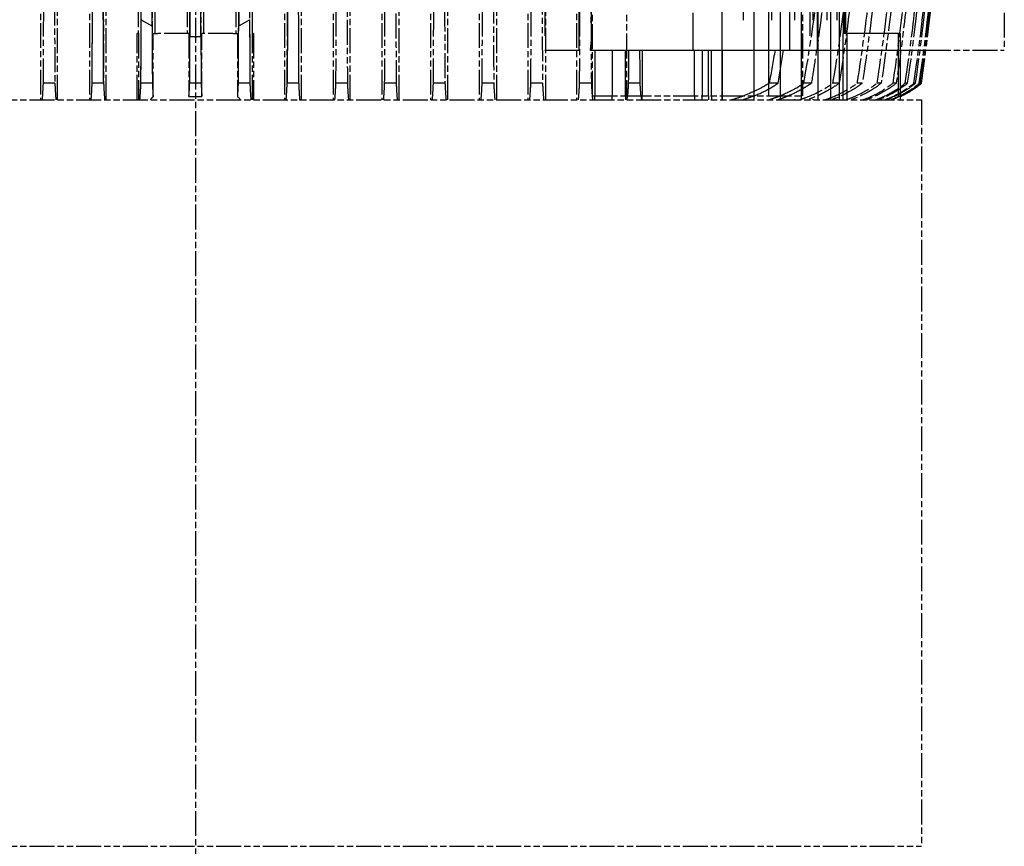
# Model space of a CAD drawing. Header units: millimetres. Extents: x -34725 to 178350, y -13707 to 126150.
# Tile 164 of 256: x 46983 to 47458, y 3278 to 3677. Entities that reach past the tile are written whole.
import ezdxf

# ---------------------------------------------------------------- set-up
doc = ezdxf.new("R2010")
doc.units = ezdxf.units.MM
doc.linetypes.add('AM_ISO09W050', pattern=[22.5, 12, -1.5, 3, -1.5, 3, -1.5])
doc.layers.add('AM_11', color=3, linetype='AM_ISO09W050', lineweight=25)

msp = doc.modelspace()

# ---------------------------------------------------------------- linework, layer by layer
at = {"layer": 'AM_11'}
for p, q in [((47068.152, 4960.188), (47068.152, 3030.235)), ((46993.533, 4665.188), (46993.533, 3638.188)), ((47001.704, 3638.188), (47001.704, 4665.188)), ((47017.066, 4665.188), (47017.066, 3638.188)), ((47025.195, 3638.188), (47025.195, 4665.188)), ((47111.109, 4665.188), (47111.109, 3638.188)), ((47119.238, 3638.188), (47119.238, 4665.188)), ((47134.6, 4665.188), (47134.6, 3638.188)), ((47142.771, 3638.188), (47142.771, 4665.188)), ((47158.081, 4665.188), (47158.081, 3638.188)), ((47166.314, 3638.188), (47166.314, 4665.188)), ((47181.551, 4665.188), (47181.551, 3638.188)), ((47189.871, 3638.188), (47189.871, 4665.188)), ((47205.01, 4665.188), (47205.01, 3638.188)), ((47213.444, 3638.188), (47213.444, 4665.188)), ((47228.453, 4665.188), (47228.453, 3638.188)), ((47237.038, 3638.188), (47237.038, 4665.188)), ((47251.875, 4665.188), (47251.875, 3638.188)), ((47040.59, 4630.188), (47040.59, 3670.188)), ((47048.693, 3670.188), (47048.693, 4630.188)), ((47064.104, 4630.188), (47064.104, 3670.188)), ((47072.2, 3670.188), (47072.2, 4630.188)), ((47087.611, 4630.188), (47087.611, 3670.188)), ((47095.715, 3670.188), (47095.715, 4630.188)), ((47259.643, 3640.188), (47259.643, 3760.188)), ((47276.041, 3760.188), (47276.041, 3640.188)), ((47360.894, 3760.188), (47360.894, 3640.188)), ((47458.152, 3680.188), (47458.152, 3662.188)), ((47040.653, 3670.188), (47040.144, 3670.188)), ((47040.144, 3638.188), (47040.144, 3670.188)), ((47040.653, 3670.188), (47040.653, 3638.188)), ((47047.779, 3670.188), (47050.05, 3670.188)), ((47047.779, 3639.621), (47047.779, 3670.188)), ((47065.035, 3670.188), (47050.05, 3670.188)), ((47065.035, 3670.188), (47065.035, 3639.83)), ((47086.254, 3670.188), (47071.269, 3670.188)), ((47071.269, 3639.83), (47071.269, 3670.188)), ((47086.254, 3670.188), (47088.525, 3670.188)), ((47088.525, 3670.188), (47088.525, 3639.621)), ((47096.16, 3670.188), (47095.651, 3670.188)), ((47095.651, 3638.188), (47095.651, 3670.188)), ((47096.16, 3670.188), (47096.16, 3638.188)), ((47420.342, 3662.188), (47458.152, 3662.188)), ((47000.403, 3646.188), (46994.861, 3646.188)), ((47023.906, 3646.188), (47018.372, 3646.188)), ((47047.41, 3646.188), (47041.881, 3646.188)), ((47070.916, 3646.188), (47065.388, 3646.188)), ((47094.423, 3646.188), (47088.894, 3646.188)), ((47117.932, 3646.188), (47112.398, 3646.188)), ((47141.443, 3646.188), (47135.901, 3646.188)), ((47164.957, 3646.188), (47159.402, 3646.188)), ((47188.473, 3646.188), (47182.901, 3646.188)), ((47211.992, 3646.188), (47206.399, 3646.188)), ((47235.515, 3646.188), (47229.894, 3646.188)), ((47259.045, 3646.188), (47253.386, 3646.188)), ((47365.117, 3646.188), (47361.512, 3646.188)), ((47378.538, 3646.188), (47375.543, 3646.188)), ((47389.692, 3646.188), (47387.229, 3646.188)), ((47398.807, 3646.188), (47396.82, 3646.188)), ((47406.048, 3646.188), (47404.498, 3646.188)), ((47411.532, 3646.188), (47410.392, 3646.188)), ((47415.344, 3646.188), (47414.594, 3646.188)), ((47417.537, 3646.188), (47417.165, 3646.188)), ((47418.152, 3646.188), (47418.141, 3646.188)), ((46718.152, 3638.188), (47418.152, 3638.188)), ((47259.643, 3640.188), (47276.041, 3640.188)), ((47260.661, 3638.188), (47260.661, 3640.188)), ((47269.139, 3638.188), (47269.139, 3640.188)), ((47275.583, 3640.188), (47275.583, 3638.188)), ((47276.041, 3640.188), (47360.894, 3640.188)), ((47283.561, 3638.188), (47283.561, 3640.188)), ((47322.212, 3638.188), (47322.212, 3640.188)), ((47408.102, 3638.188), (47408.102, 3640.12)), ((47418.152, 3638.188), (47418.152, 3278.188)), ((46718.152, 3278.188), (47418.152, 3278.188))]:
    msp.add_line(p, q, dxfattribs=at)
at = {"layer": 'AM_11', "ltscale": 25.349762}
for p, q in [((47322.176, 3638.188), (47322.176, 4665.188)), ((47332.273, 4665.188), (47332.273, 3638.188)), ((47337.57, 3638.188), (47337.57, 4665.188)), ((47345.951, 4665.188), (47345.951, 3638.188)), ((47350.202, 3638.188), (47350.202, 4665.188)), ((47357.058, 4665.188), (47357.058, 3638.188)), ((47360.424, 3638.188), (47360.424, 4665.188)), ((47365.887, 4665.188), (47365.887, 3638.188)), ((47368.477, 3638.188), (47368.477, 4665.188)), ((47372.642, 4665.188), (47372.642, 3638.188)), ((47374.529, 3638.188), (47374.529, 4665.188)), ((47377.462, 4665.188), (47377.462, 3638.188)), ((47378.695, 3638.188), (47378.695, 4665.188))]:
    msp.add_line(p, q, dxfattribs=at)
at = {"layer": 'AM_11', "ltscale": 25.411861}
for p, q in [((47236.647, 4660.188), (47236.647, 3662.188)), ((47354.733, 3662.188), (47354.733, 4660.188)), ((47364.341, 4660.188), (47364.341, 3662.188))]:
    msp.add_line(p, q, dxfattribs=at)
at = {"layer": 'AM_11', "ltscale": 25.340425}
msp.add_line((47253.208, 3662.188), (47253.208, 4657.382), dxfattribs=at)
at = {"layer": 'AM_11', "ltscale": 25.3717}
msp.add_line((47368.112, 3662.188), (47368.112, 4658.611), dxfattribs=at)
at = {"layer": 'AM_11', "ltscale": 25.434799}
msp.add_line((47258.927, 4633.866), (47258.927, 3666.51), dxfattribs=at)
at = {"layer": 'AM_11', "ltscale": 25.318136}
for p, q in [((47065.494, 4631.648), (47065.494, 3668.728)), ((47070.81, 3668.728), (47070.81, 4631.648))]:
    msp.add_line(p, q, dxfattribs=at)
at = {"layer": 'AM_11', "ltscale": 25.518749}
for p, q in [((47380.438, 4630.188), (47380.438, 3670.188)), ((47381.048, 3670.188), (47381.048, 4630.188)), ((47381.626, 4630.188), (47381.626, 3670.188))]:
    msp.add_line(p, q, dxfattribs=at)
at = {"layer": 'AM_11', "ltscale": 25.326363}
for p, q in [((47047.283, 3673.807), (47047.283, 4626.569)), ((47089.021, 4626.569), (47089.021, 3673.807))]:
    msp.add_line(p, q, dxfattribs=at)
at = {"layer": 'AM_11', "ltscale": 26.388706}
msp.add_line((47344.496, 3760.188), (47344.496, 3640.188), dxfattribs=at)
at = {"layer": 'AM_11', "ltscale": 21.770681}
msp.add_line((47308.152, 3662.188), (47308.152, 3680.188), dxfattribs=at)
at = {"layer": 'AM_11', "ltscale": 1.829926}
msp.add_line((47382.251, 3670.188), (47380.398, 3670.188), dxfattribs=at)
at = {"layer": 'AM_11', "ltscale": 25.80229}
for p, q in [((47380.398, 3638.188), (47380.398, 3670.188)), ((47382.251, 3670.188), (47382.251, 3638.188))]:
    msp.add_line(p, q, dxfattribs=at)
at = {"layer": 'AM_11', "ltscale": 30.0268}
msp.add_line((47407.062, 3670.188), (47382.251, 3670.188), dxfattribs=at)
at = {"layer": 'AM_11', "ltscale": 2.453624}
msp.add_line((47407.062, 3670.188), (47408.102, 3670.188), dxfattribs=at)
at = {"layer": 'AM_11', "ltscale": 24.646877}
msp.add_line((47407.062, 3639.621), (47407.062, 3670.188), dxfattribs=at)
at = {"layer": 'AM_11', "ltscale": 24.244341}
msp.add_line((47408.102, 3640.12), (47408.102, 3670.188), dxfattribs=at)
at = {"layer": 'AM_11', "ltscale": 10.590502}
msp.add_line((47236.647, 3662.188), (47237.038, 3662.188), dxfattribs=at)
at = {"layer": 'AM_11', "ltscale": 21.709454}
for p, q in [((47237.038, 3662.188), (47251.875, 3662.188)), ((47322.176, 3662.188), (47332.273, 3662.188))]:
    msp.add_line(p, q, dxfattribs=at)
at = {"layer": 'AM_11', "ltscale": 22.917347}
msp.add_line((47251.875, 3662.188), (47253.208, 3662.188), dxfattribs=at)
at = {"layer": 'AM_11', "ltscale": 0.52293}
msp.add_line((47258.489, 3662.188), (47258.951, 3662.188), dxfattribs=at)
at = {"layer": 'AM_11', "ltscale": 23.526152}
msp.add_line((47258.951, 3662.188), (47260.661, 3662.188), dxfattribs=at)
at = {"layer": 'AM_11', "ltscale": 26.608612}
for p, q in [((47260.661, 3662.188), (47260.661, 3640.188)), ((47269.139, 3662.188), (47269.139, 3640.188)), ((47275.583, 3640.188), (47275.583, 3662.188)), ((47283.561, 3662.188), (47283.561, 3640.188)), ((47308.748, 3640.188), (47308.748, 3662.188)), ((47312.412, 3662.188), (47312.412, 3640.188)), ((47315.584, 3640.188), (47315.584, 3662.188)), ((47316.949, 3640.188), (47316.949, 3662.188)), ((47322.212, 3640.188), (47322.212, 3662.188))]:
    msp.add_line(p, q, dxfattribs=at)
at = {"layer": 'AM_11', "ltscale": 10.371531}
for p, q in [((47260.661, 3662.188), (47269.139, 3662.188)), ((47308.748, 3662.188), (47315.584, 3662.188))]:
    msp.add_line(p, q, dxfattribs=at)
at = {"layer": 'AM_11', "ltscale": 7.059769}
msp.add_line((47269.139, 3662.188), (47275.583, 3662.188), dxfattribs=at)
at = {"layer": 'AM_11', "ltscale": 23.810078}
msp.add_line((47275.583, 3662.188), (47276.968, 3662.188), dxfattribs=at)
at = {"layer": 'AM_11', "ltscale": 6.567531}
msp.add_line((47276.968, 3662.188), (47282.481, 3662.188), dxfattribs=at)
at = {"layer": 'AM_11', "ltscale": 24.744226}
msp.add_line((47282.481, 3662.188), (47283.561, 3662.188), dxfattribs=at)
at = {"layer": 'AM_11', "ltscale": 9.366663}
msp.add_line((47283.561, 3662.188), (47292.111, 3662.188), dxfattribs=at)
at = {"layer": 'AM_11', "ltscale": 3.739763}
msp.add_line((47292.111, 3662.188), (47295.733, 3662.188), dxfattribs=at)
at = {"layer": 'AM_11', "ltscale": 22.262867}
msp.add_line((47295.733, 3662.188), (47308.748, 3662.188), dxfattribs=at)
at = {"layer": 'AM_11', "ltscale": 6.281634}
msp.add_line((47315.584, 3662.188), (47322.176, 3662.188), dxfattribs=at)
at = {"layer": 'AM_11', "ltscale": 5.047602}
msp.add_line((47332.273, 3662.188), (47337.57, 3662.188), dxfattribs=at)
at = {"layer": 'AM_11', "ltscale": 20.794222}
msp.add_line((47337.57, 3662.188), (47345.951, 3662.188), dxfattribs=at)
at = {"layer": 'AM_11', "ltscale": 8.367988}
msp.add_line((47345.951, 3662.188), (47354.733, 3662.188), dxfattribs=at)
at = {"layer": 'AM_11', "ltscale": 22.842428}
msp.add_line((47354.733, 3662.188), (47364.341, 3662.188), dxfattribs=at)
at = {"layer": 'AM_11', "ltscale": 3.593787}
msp.add_line((47364.341, 3662.188), (47368.112, 3662.188), dxfattribs=at)
at = {"layer": 'AM_11', "ltscale": 24.83502}
msp.add_line((47368.112, 3662.188), (47420.342, 3662.188), dxfattribs=at)
at = {"layer": 'AM_11', "ltscale": 6.82249}
for p, q in [((47282.582, 3646.188), (47276.875, 3646.188)), ((47349.105, 3646.188), (47344.774, 3646.188))]:
    msp.add_line(p, q, dxfattribs=at)
at = {"layer": 'AM_11', "ltscale": 1.904597}
for p, q in [((47308.748, 3640.188), (47308.748, 3638.188)), ((47312.412, 3638.188), (47312.412, 3640.188)), ((47315.584, 3640.188), (47315.584, 3638.188)), ((47316.949, 3640.188), (47316.949, 3638.188))]:
    msp.add_line(p, q, dxfattribs=at)
at = {"layer": 'AM_11'}
for centre, radius, start, end in [((46428.52, 3789.814), 1000, 351.74227, 358.445596), ((47386.564, 3684.946), 50, 295.51589, 309.1802)]:
    msp.add_arc(centre, radius, start, end, dxfattribs=at)
for centre, major_axis, ratio, start_param, end_param in [((46986.371, 3788.608), (-0.041, -952.605), 0.0339806, 1.4207292, 1.4976801), ((47149.933, 3788.608), (0.041, -952.605), 0.0339806, 4.7855052, 4.8624561), ((46504.378, 3788.608), (-17.642, -952.453), 0.9665247, 1.4386286, 1.5155795), ((47008.105, 3789.713), (-0.003, -982.959), 0.0347342, 1.4242591, 1.4962661), ((47128.199, 3789.713), (0.003, -982.959), 0.0347342, 4.7869192, 4.8589262), ((46456.414, 3789.713), (-4.203, -982.95), 0.9880099, 1.4284835, 1.5004905), ((47032.369, 3786.951), (0.097, -953.295), 0.0339188, 4.7946742, 4.8605873), ((47057.933, 3789.575), (0.008, -987.411), 0.0348309, 4.7927639, 4.8581192), ((47082.169, 3789.813), (0, -999.706), 0.0351331, 4.7901248, 4.8565549), ((47054.135, 3789.813), (0, 999.706), 0.0351331, 4.5682231, 4.6346531), ((47078.371, 3789.575), (-0.008, -987.411), 0.0348309, 1.4250661, 1.4904214), ((47103.935, 3786.951), (-0.097, -953.295), 0.0339188, 1.422598, 1.4885111), ((46502.355, 3786.951), (-39.518, -952.532), 0.9646067, 1.4625925, 1.5285057), ((46447.474, 3789.575), (-12.816, -987.329), 0.9907438, 1.4379258, 1.5032811), ((46428.813, 3789.813), (0, -999.706), 0.9993826, 1.4266302, 1.4930603)]:
    msp.add_ellipse(centre, major_axis=major_axis, ratio=ratio, start_param=start_param, end_param=end_param, dxfattribs=at)
at = {"layer": 'AM_11', "ltscale": 26.950768}
for centre, major_axis, start_param, end_param in [((46987.35, 3785.078), (-0.158, -937.778), 1.4221491, 1.4815594), ((47148.954, 3785.078), (0.158, -937.778), 4.8016259, 4.8610363)]:
    msp.add_ellipse(centre, major_axis=major_axis, ratio=0.0334737, start_param=start_param, end_param=end_param, dxfattribs=at)
at = {"layer": 'AM_11', "ltscale": 24.924616}
for centre, major_axis, start_param, end_param in [((47007.321, 3789.768), (0.002, -993.735), 1.4258039, 1.4569103), ((47128.983, 3789.768), (0.002, 993.735), 1.6846823, 1.7157887)]:
    msp.add_ellipse(centre, major_axis=major_axis, ratio=0.0351458, start_param=start_param, end_param=end_param, dxfattribs=at)
at = {"layer": 'AM_11', "ltscale": 22.460485}
for centre, major_axis, start_param, end_param in [((47082.173, 3789.812), (0.001, 999.699), 1.6870985, 1.7149624), ((47054.131, 3789.812), (0.001, -999.699), 1.4266303, 1.4544942)]:
    msp.add_ellipse(centre, major_axis=major_axis, ratio=0.0351375, start_param=start_param, end_param=end_param, dxfattribs=at)
at = {"layer": 'AM_11', "ltscale": 27.505007}
for centre, major_axis, start_param, end_param in [((47030.648, 3789.806), (0.001, -999.039), 1.4265401, 1.4493031), ((47105.656, 3789.806), (0.001, 999.039), 1.6922896, 1.7150526)]:
    msp.add_ellipse(centre, major_axis=major_axis, ratio=0.0351378, start_param=start_param, end_param=end_param, dxfattribs=at)
at = {"layer": 'AM_11'}
for points, knots in [([(47258.652, 3741.29), (47258.674, 3730.601), (47258.704, 3719.799), (47258.813, 3688.153), (47258.914, 3667.132), (47259.045, 3646.188)], [193.2242926, 193.2242926, 193.2242926, 193.2242926, 196.2923311, 196.2923311, 202.1580366, 202.1580366, 202.1580366, 202.1580366]), ([(47361.512, 3646.188), (47365.219, 3667.132), (47368.09, 3688.153), (47371.196, 3719.799), (47372.035, 3730.601), (47372.663, 3741.29)], [49.1585774, 49.1585774, 49.1585774, 49.1585774, 55.024283, 55.024283, 58.0923215, 58.0923215, 58.0923215, 58.0923215]), ([(47235.152, 3736.287), (47235.176, 3725.286), (47235.207, 3714.177), (47235.314, 3684.177), (47235.403, 3665.17), (47235.515, 3646.188)], [204.3383082, 204.3383082, 204.3383082, 204.3383082, 207.4942491, 207.4942491, 212.8113987, 212.8113987, 212.8113987, 212.8113987]), ([(47375.543, 3646.188), (47378.737, 3665.17), (47381.28, 3684.177), (47384.295, 3714.177), (47385.189, 3725.286), (47385.87, 3736.287)], [52.6756531, 52.6756531, 52.6756531, 52.6756531, 57.9928028, 57.9928028, 61.1487437, 61.1487437, 61.1487437, 61.1487437]), ([(47211.652, 3731.975), (47211.678, 3720.526), (47211.712, 3708.968), (47211.811, 3681.553), (47211.884, 3665.641), (47211.979, 3648.543), (47211.985, 3647.365), (47211.992, 3646.188)], [214.2301067, 214.2301067, 214.2301067, 214.2301067, 217.5141754, 217.5141754, 221.9777688, 221.9777688, 222.307855, 222.307855, 222.307855, 222.307855]), ([(47387.229, 3646.188), (47387.419, 3647.365), (47387.607, 3648.543), (47390.303, 3665.641), (47392.368, 3681.553), (47395.194, 3708.968), (47396.155, 3720.526), (47396.891, 3731.975)], [55.8081296, 55.8081296, 55.8081296, 55.8081296, 56.1382157, 56.1382157, 60.6018092, 60.6018092, 63.8858778, 63.8858778, 63.8858778, 63.8858778]), ([(47188.152, 3728.183), (47188.18, 3716.186), (47188.216, 3704.079), (47188.318, 3676.739), (47188.388, 3661.47), (47188.473, 3646.188)], [223.043625, 223.043625, 223.043625, 223.043625, 226.485386, 226.485386, 230.7749756, 230.7749756, 230.7749756, 230.7749756]), ([(47396.82, 3646.188), (47399.213, 3661.47), (47401.209, 3676.739), (47404.103, 3704.079), (47405.14, 3716.186), (47405.937, 3728.183)], [58.5986822, 58.5986822, 58.5986822, 58.5986822, 62.8882718, 62.8882718, 66.3300328, 66.3300328, 66.3300328, 66.3300328]), ([(46994.861, 3646.188), (46994.923, 3657.986), (46994.977, 3669.767), (46995.076, 3695.005), (46995.119, 3708.445), (46995.152, 3721.767)], [63.2280091, 63.2280091, 63.2280091, 63.2280091, 66.5502437, 66.5502437, 70.3756865, 70.3756865, 70.3756865, 70.3756865]), ([(47141.152, 3721.767), (47141.185, 3708.445), (47141.228, 3695.005), (47141.327, 3669.767), (47141.381, 3657.986), (47141.443, 3646.188)], [237.6971267, 237.6971267, 237.6971267, 237.6971267, 241.5225695, 241.5225695, 244.8448041, 244.8448041, 244.8448041, 244.8448041]), ([(47164.652, 3724.805), (47164.682, 3712.18), (47164.722, 3699.442), (47164.822, 3673.209), (47164.884, 3659.707), (47164.957, 3646.188)], [230.8805205, 230.8805205, 230.8805205, 230.8805205, 234.5037524, 234.5037524, 238.3041361, 238.3041361, 238.3041361, 238.3041361]), ([(47404.498, 3646.188), (47406.56, 3659.707), (47408.321, 3673.209), (47411.177, 3699.442), (47412.3, 3712.18), (47413.163, 3724.805)], [61.0776621, 61.0776621, 61.0776621, 61.0776621, 64.8780458, 64.8780458, 68.5012777, 68.5012777, 68.5012777, 68.5012777]), ([(47410.392, 3646.188), (47412.156, 3657.986), (47413.695, 3669.767), (47416.527, 3695.005), (47417.746, 3708.445), (47418.681, 3721.767)], [63.2280091, 63.2280091, 63.2280091, 63.2280091, 66.5502437, 66.5502437, 70.3756865, 70.3756865, 70.3756865, 70.3756865]), ([(47065.388, 3646.188), (47065.423, 3652.96), (47065.455, 3659.724), (47065.554, 3682.493), (47065.61, 3698.44), (47065.652, 3714.247)], [-259.8667651, -259.8667651, -259.8667651, -259.8667651, -257.9482993, -257.9482993, -253.3973602, -253.3973602, -253.3973602, -253.3973602]), ([(47070.652, 3714.247), (47070.694, 3698.44), (47070.75, 3682.493), (47070.849, 3659.724), (47070.881, 3652.96), (47070.916, 3646.188)], [253.3973602, 253.3973602, 253.3973602, 253.3973602, 257.9482993, 257.9482993, 259.8667651, 259.8667651, 259.8667651, 259.8667651]), ([(47418.141, 3646.188), (47419.124, 3652.96), (47420.035, 3659.724), (47422.866, 3682.493), (47424.453, 3698.44), (47425.652, 3714.247)], [68.1477894, 68.1477894, 68.1477894, 68.1477894, 70.0662551, 70.0662551, 74.6171942, 74.6171942, 74.6171942, 74.6171942]), ([(47159.402, 3646.188), (47159.461, 3657.552), (47159.513, 3668.9), (47159.594, 3689.19), (47159.625, 3698.149), (47159.652, 3707.064)], [63.7418494, 63.7418494, 63.7418494, 63.7418494, 66.9434303, 66.9434303, 69.4894907, 69.4894907, 69.4894907, 69.4894907]), ([(47182.901, 3646.188), (47182.971, 3659.296), (47183.031, 3672.387), (47183.108, 3692.195), (47183.131, 3698.961), (47183.152, 3705.702)], [61.6212583, 61.6212583, 61.6212583, 61.6212583, 65.3076098, 65.3076098, 67.2277248, 67.2277248, 67.2277248, 67.2277248]), ([(47206.399, 3646.188), (47206.48, 3661.091), (47206.549, 3675.979), (47206.621, 3695.363), (47206.637, 3699.942), (47206.652, 3704.511)], [59.1515818, 59.1515818, 59.1515818, 59.1515818, 63.3359363, 63.3359363, 64.6337502, 64.6337502, 64.6337502, 64.6337502]), ([(47229.894, 3646.188), (47229.898, 3646.856), (47229.902, 3647.524), (47229.995, 3664.285), (47230.069, 3680.37), (47230.136, 3698.725), (47230.144, 3701.112), (47230.152, 3703.495)], [56.3439203, 56.3439203, 56.3439203, 56.3439203, 56.5313014, 56.5313014, 61.0439426, 61.0439426, 61.7191609, 61.7191609, 61.7191609, 61.7191609]), ([(47385.87, 3703.495), (47385.643, 3701.112), (47385.405, 3698.725), (47383.504, 3680.37), (47381.407, 3664.285), (47378.752, 3647.524), (47378.645, 3646.856), (47378.538, 3646.188)], [218.5577388, 218.5577388, 218.5577388, 218.5577388, 219.2329571, 219.2329571, 223.7455983, 223.7455983, 223.9329794, 223.9329794, 223.9329794, 223.9329794]), ([(47396.891, 3704.511), (47396.472, 3699.942), (47396.019, 3695.363), (47393.955, 3675.979), (47392.011, 3661.091), (47389.692, 3646.188)], [226.9713883, 226.9713883, 226.9713883, 226.9713883, 228.2692022, 228.2692022, 232.4535567, 232.4535567, 232.4535567, 232.4535567]), ([(47405.937, 3705.702), (47405.343, 3698.961), (47404.675, 3692.195), (47402.503, 3672.387), (47400.796, 3659.296), (47398.807, 3646.188)], [234.3498766, 234.3498766, 234.3498766, 234.3498766, 236.2699917, 236.2699917, 239.9563431, 239.9563431, 239.9563431, 239.9563431]), ([(47413.163, 3707.064), (47412.404, 3698.149), (47411.518, 3689.19), (47409.224, 3668.9), (47407.74, 3657.552), (47406.048, 3646.188)], [240.6612341, 240.6612341, 240.6612341, 240.6612341, 243.2072945, 243.2072945, 246.4088755, 246.4088755, 246.4088755, 246.4088755]), ([(47253.386, 3646.188), (47253.408, 3649.787), (47253.428, 3653.386), (47253.53, 3672.087), (47253.597, 3687.178), (47253.651, 3702.326), (47253.651, 3702.496), (47253.652, 3702.666)], [53.1595269, 53.1595269, 53.1595269, 53.1595269, 54.1676819, 54.1676819, 58.3982338, 58.3982338, 58.4463624, 58.4463624, 58.4463624, 58.4463624]), ([(47372.663, 3702.666), (47372.646, 3702.496), (47372.629, 3702.326), (47371.101, 3687.178), (47369.184, 3672.087), (47366.298, 3653.386), (47365.719, 3649.787), (47365.117, 3646.188)], [208.9909885, 208.9909885, 208.9909885, 208.9909885, 209.0391171, 209.0391171, 213.269669, 213.269669, 214.277824, 214.277824, 214.277824, 214.277824]), ([(46994.357, 3638.188), (46994.378, 3638.403), (46994.398, 3638.624), (46994.52, 3640.043), (46994.629, 3641.626), (46994.775, 3644.355), (46994.819, 3645.255), (46994.861, 3646.188)], [24.4248991, 24.4248991, 24.4248991, 24.4248991, 24.6062844, 24.6062844, 25.5546692, 25.5546692, 25.9764184, 25.9764184, 25.9764184, 25.9764184]), ([(47000.403, 3646.188), (47000.446, 3645.226), (47000.49, 3644.297), (47000.635, 3641.555), (47000.742, 3639.979), (47000.861, 3638.586), (47000.879, 3638.385), (47000.898, 3638.188)], [-25.6531838, -25.6531838, -25.6531838, -25.6531838, -25.2223625, -25.2223625, -24.2872896, -24.2872896, -24.1238321, -24.1238321, -24.1238321, -24.1238321]), ([(47017.876, 3638.188), (47017.895, 3638.388), (47017.913, 3638.593), (47018.033, 3639.99), (47018.14, 3641.567), (47018.285, 3644.307), (47018.329, 3645.231), (47018.372, 3646.188)], [24.1754247, 24.1754247, 24.1754247, 24.1754247, 24.3419593, 24.3419593, 25.2793402, 25.2793402, 25.7086003, 25.7086003, 25.7086003, 25.7086003]), ([(47023.906, 3646.188), (47023.949, 3645.212), (47023.993, 3644.269), (47024.138, 3641.52), (47024.244, 3639.948), (47024.361, 3638.568), (47024.378, 3638.376), (47024.396, 3638.188)], [4.1946797, 4.1946797, 4.1946797, 4.1946797, 4.6297849, 4.6297849, 5.5584869, 5.5584869, 5.7135175, 5.7135175, 5.7135175, 5.7135175]), ([(47041.39, 3638.188), (47041.408, 3638.378), (47041.425, 3638.572), (47041.543, 3639.955), (47041.649, 3641.528), (47041.794, 3644.275), (47041.838, 3645.215), (47041.881, 3646.188)], [-5.717556, -5.717556, -5.717556, -5.717556, -5.5606856, -5.5606856, -4.6305863, -4.6305863, -4.1964175, -4.1964175, -4.1964175, -4.1964175]), ([(47047.41, 3646.188), (47047.453, 3645.205), (47047.498, 3644.256), (47047.62, 3641.932), (47047.7, 3640.667), (47047.779, 3639.621)], [-25.4334755, -25.4334755, -25.4334755, -25.4334755, -24.9964421, -24.9964421, -24.2821731, -24.2821731, -24.2821731, -24.2821731]), ([(47065.035, 3639.83), (47065.109, 3640.835), (47065.183, 3642.028), (47065.301, 3644.258), (47065.345, 3645.206), (47065.388, 3646.188)], [-5.2964769, -5.2964769, -5.2964769, -5.2964769, -4.6283991, -4.6283991, -4.1916777, -4.1916777, -4.1916777, -4.1916777]), ([(47070.916, 3646.188), (47070.959, 3645.206), (47071.003, 3644.258), (47071.121, 3642.028), (47071.195, 3640.835), (47071.269, 3639.83)], [-25.4444801, -25.4444801, -25.4444801, -25.4444801, -25.0077587, -25.0077587, -24.3396809, -24.3396809, -24.3396809, -24.3396809]), ([(47088.525, 3639.621), (47088.604, 3640.667), (47088.684, 3641.932), (47088.806, 3644.256), (47088.851, 3645.205), (47088.894, 3646.188)], [24.2821731, 24.2821731, 24.2821731, 24.2821731, 24.9964421, 24.9964421, 25.4334755, 25.4334755, 25.4334755, 25.4334755]), ([(47094.423, 3646.188), (47094.466, 3645.215), (47094.51, 3644.275), (47094.655, 3641.528), (47094.761, 3639.955), (47094.879, 3638.572), (47094.896, 3638.378), (47094.914, 3638.188)], [4.1964175, 4.1964175, 4.1964175, 4.1964175, 4.6305863, 4.6305863, 5.5606856, 5.5606856, 5.717556, 5.717556, 5.717556, 5.717556]), ([(47111.908, 3638.188), (47111.926, 3638.376), (47111.943, 3638.568), (47112.06, 3639.948), (47112.166, 3641.52), (47112.311, 3644.269), (47112.355, 3645.212), (47112.398, 3646.188)], [23.9826945, 23.9826945, 23.9826945, 23.9826945, 24.1377251, 24.1377251, 25.066427, 25.066427, 25.5015323, 25.5015323, 25.5015323, 25.5015323]), ([(47117.932, 3646.188), (47117.975, 3645.231), (47118.019, 3644.307), (47118.164, 3641.567), (47118.271, 3639.99), (47118.391, 3638.593), (47118.409, 3638.388), (47118.428, 3638.188)], [-25.7086003, -25.7086003, -25.7086003, -25.7086003, -25.2793402, -25.2793402, -24.3419593, -24.3419593, -24.1754247, -24.1754247, -24.1754247, -24.1754247]), ([(47135.407, 3638.188), (47135.425, 3638.385), (47135.443, 3638.586), (47135.562, 3639.979), (47135.669, 3641.555), (47135.814, 3644.297), (47135.858, 3645.226), (47135.901, 3646.188)], [24.1238321, 24.1238321, 24.1238321, 24.1238321, 24.2872896, 24.2872896, 25.2223625, 25.2223625, 25.6531838, 25.6531838, 25.6531838, 25.6531838]), ([(47141.443, 3646.188), (47141.485, 3645.255), (47141.529, 3644.355), (47141.675, 3641.626), (47141.784, 3640.043), (47141.906, 3638.624), (47141.926, 3638.403), (47141.947, 3638.188)], [4.2193622, 4.2193622, 4.2193622, 4.2193622, 4.6411113, 4.6411113, 5.5894961, 5.5894961, 5.7708814, 5.7708814, 5.7708814, 5.7708814]), ([(47158.901, 3638.188), (47158.921, 3638.399), (47158.94, 3638.615), (47159.062, 3640.028), (47159.17, 3641.609), (47159.316, 3644.341), (47159.36, 3645.248), (47159.402, 3646.188)], [24.3521727, 24.3521727, 24.3521727, 24.3521727, 24.5292338, 24.5292338, 25.4744373, 25.4744373, 25.8983696, 25.8983696, 25.8983696, 25.8983696]), ([(47164.957, 3646.188), (47164.998, 3645.288), (47165.04, 3644.42), (47165.188, 3641.708), (47165.298, 3640.117), (47165.425, 3638.668), (47165.448, 3638.424), (47165.471, 3638.188)], [4.2386517, 4.2386517, 4.2386517, 4.2386517, 4.6498744, 4.6498744, 5.6134037, 5.6134037, 5.8157236, 5.8157236, 5.8157236, 5.8157236]), ([(47182.39, 3638.188), (47182.412, 3638.418), (47182.434, 3638.656), (47182.56, 3640.097), (47182.67, 3641.686), (47182.817, 3644.403), (47182.86, 3645.28), (47182.901, 3646.188)], [24.6839724, 24.6839724, 24.6839724, 24.6839724, 24.8807234, 24.8807234, 25.840265, 25.840265, 26.2542811, 26.2542811, 26.2542811, 26.2542811]), ([(47188.473, 3646.188), (47188.513, 3645.332), (47188.554, 3644.506), (47188.703, 3641.815), (47188.816, 3640.213), (47188.949, 3638.724), (47188.974, 3638.451), (47189.001, 3638.188)], [4.2644144, 4.2644144, 4.2644144, 4.2644144, 4.6614478, 4.6614478, 5.6448898, 5.6448898, 5.8756385, 5.8756385, 5.8756385, 5.8756385]), ([(47205.874, 3638.188), (47205.899, 3638.445), (47205.924, 3638.711), (47206.055, 3640.191), (47206.168, 3641.79), (47206.317, 3644.486), (47206.359, 3645.322), (47206.399, 3646.188)], [25.1458585, 25.1458585, 25.1458585, 25.1458585, 25.369834, 25.369834, 26.3485978, 26.3485978, 26.7490014, 26.7490014, 26.7490014, 26.7490014]), ([(47211.992, 3646.188), (47212.03, 3645.388), (47212.071, 3644.616), (47212.221, 3641.953), (47212.338, 3640.338), (47212.477, 3638.797), (47212.508, 3638.485), (47212.539, 3638.188)], [4.2982083, 4.2982083, 4.2982083, 4.2982083, 4.6763867, 4.6763867, 5.6854239, 5.6854239, 5.9542805, 5.9542805, 5.9542805, 5.9542805]), ([(47229.351, 3638.188), (47229.381, 3638.478), (47229.41, 3638.783), (47229.548, 3640.313), (47229.664, 3641.925), (47229.815, 3644.594), (47229.855, 3645.377), (47229.894, 3646.188)], [25.7817695, 25.7817695, 25.7817695, 25.7817695, 26.0427832, 26.0427832, 27.0466526, 27.0466526, 27.428696, 27.428696, 27.428696, 27.428696]), ([(47235.515, 3646.188), (47235.552, 3645.458), (47235.59, 3644.756), (47235.742, 3642.128), (47235.863, 3640.499), (47236.013, 3638.891), (47236.049, 3638.529), (47236.086, 3638.188)], [4.3424032, 4.3424032, 4.3424032, 4.3424032, 4.6954701, 4.6954701, 5.7371133, 5.7371133, 6.0572561, 6.0572561, 6.0572561, 6.0572561]), ([(47252.819, 3638.188), (47252.855, 3638.522), (47252.891, 3638.876), (47253.039, 3640.472), (47253.159, 3642.1), (47253.311, 3644.733), (47253.349, 3645.446), (47253.386, 3646.188)], [26.6676562, 26.6676562, 26.6676562, 26.6676562, 26.9792377, 26.9792377, 28.0155762, 28.0155762, 28.3728142, 28.3728142, 28.3728142, 28.3728142]), ([(47259.045, 3646.188), (47259.078, 3645.549), (47259.113, 3644.933), (47259.268, 3642.354), (47259.394, 3640.705), (47259.557, 3639.011), (47259.601, 3638.584), (47259.647, 3638.188)], [4.4006572, 4.4006572, 4.4006572, 4.4006572, 4.7197773, 4.7197773, 5.8029927, 5.8029927, 6.1933482, 6.1933482, 6.1933482, 6.1933482]), ([(47359.316, 3638.188), (47360.376, 3638.529), (47361.408, 3638.891), (47365.651, 3640.499), (47369.093, 3642.128), (47373.428, 3644.756), (47374.503, 3645.458), (47375.543, 3646.188)], [26.820111, 26.820111, 26.820111, 26.820111, 27.1402538, 27.1402538, 28.181897, 28.181897, 28.5349639, 28.5349639, 28.5349639, 28.5349639]), ([(47365.117, 3646.188), (47364.067, 3645.446), (47362.981, 3644.733), (47361.548, 3643.861), (47361.222, 3643.667), (47360.894, 3643.477)], [4.33512601, 4.33512601, 4.33512601, 4.33512601, 4.69236401, 4.69236401, 4.79674308, 4.79674308, 4.79674308, 4.79674308]), ([(47378.538, 3646.188), (47377.432, 3645.377), (47376.284, 3644.594), (47372.013, 3641.925), (47368.716, 3640.313), (47364.79, 3638.783), (47363.954, 3638.478), (47363.099, 3638.188)], [4.2913229, 4.2913229, 4.2913229, 4.2913229, 4.6733663, 4.6733663, 5.6772357, 5.6772357, 5.9382494, 5.9382494, 5.9382494, 5.9382494]), ([(47371.683, 3638.188), (47372.566, 3638.485), (47373.427, 3638.797), (47377.396, 3640.338), (47380.712, 3641.953), (47384.993, 3644.616), (47386.131, 3645.388), (47387.229, 3646.188)], [25.9176878, 25.9176878, 25.9176878, 25.9176878, 26.1865444, 26.1865444, 27.1955816, 27.1955816, 27.5737601, 27.5737601, 27.5737601, 27.5737601]), ([(47389.692, 3646.188), (47388.547, 3645.322), (47387.355, 3644.486), (47383.13, 3641.79), (47379.93, 3640.191), (47376.207, 3638.711), (47375.493, 3638.445), (47374.765, 3638.188)], [4.2583207, 4.2583207, 4.2583207, 4.2583207, 4.6587243, 4.6587243, 5.6374881, 5.6374881, 5.8614636, 5.8614636, 5.8614636, 5.8614636]), ([(47381.798, 3638.188), (47382.55, 3638.451), (47383.286, 3638.724), (47387.047, 3640.213), (47390.265, 3641.815), (47394.498, 3644.506), (47395.683, 3645.332), (47396.82, 3646.188)], [25.2614275, 25.2614275, 25.2614275, 25.2614275, 25.4921761, 25.4921761, 26.4756181, 26.4756181, 26.8726515, 26.8726515, 26.8726515, 26.8726515]), ([(47398.807, 3646.188), (47397.636, 3645.28), (47396.412, 3644.403), (47392.225, 3641.686), (47389.099, 3640.097), (47385.527, 3638.656), (47384.903, 3638.418), (47384.266, 3638.188)], [4.2335472, 4.2335472, 4.2335472, 4.2335472, 4.6475634, 4.6475634, 5.607105, 5.607105, 5.803856, 5.803856, 5.803856, 5.803856]), ([(47389.878, 3638.188), (47390.533, 3638.424), (47391.175, 3638.668), (47394.779, 3640.117), (47397.92, 3641.708), (47402.115, 3644.42), (47403.333, 3645.288), (47404.498, 3646.188)], [24.7781352, 24.7781352, 24.7781352, 24.7781352, 24.9804551, 24.9804551, 25.9439844, 25.9439844, 26.3552071, 26.3552071, 26.3552071, 26.3552071]), ([(47406.048, 3646.188), (47404.859, 3645.248), (47403.612, 3644.341), (47399.455, 3641.609), (47396.384, 3640.028), (47392.922, 3638.615), (47392.363, 3638.399), (47391.793, 3638.188)], [4.2153433, 4.2153433, 4.2153433, 4.2153433, 4.6392756, 4.6392756, 5.5844791, 5.5844791, 5.7615403, 5.7615403, 5.7615403, 5.7615403]), ([(47396.074, 3638.188), (47396.659, 3638.403), (47397.232, 3638.624), (47400.719, 3640.043), (47403.801, 3641.626), (47407.966, 3644.355), (47409.208, 3645.255), (47410.392, 3646.188)], [24.4248991, 24.4248991, 24.4248991, 24.4248991, 24.6062844, 24.6062844, 25.5546692, 25.5546692, 25.9764184, 25.9764184, 25.9764184, 25.9764184]), ([(47411.532, 3646.188), (47410.332, 3645.226), (47409.07, 3644.297), (47404.934, 3641.555), (47401.902, 3639.979), (47398.518, 3638.586), (47398.002, 3638.385), (47397.478, 3638.188)], [4.2026213, 4.2026213, 4.2026213, 4.2026213, 4.6334425, 4.6334425, 5.5685154, 5.5685154, 5.7319729, 5.7319729, 5.7319729, 5.7319729]), ([(47400.493, 3638.188), (47401.029, 3638.388), (47401.554, 3638.593), (47404.956, 3639.99), (47407.996, 3641.567), (47412.137, 3644.307), (47413.396, 3645.231), (47414.594, 3646.188)], [24.1754247, 24.1754247, 24.1754247, 24.1754247, 24.3419593, 24.3419593, 25.2793402, 25.2793402, 25.7086003, 25.7086003, 25.7086003, 25.7086003]), ([(47415.344, 3646.188), (47414.137, 3645.212), (47412.865, 3644.269), (47408.742, 3641.52), (47405.736, 3639.948), (47402.399, 3638.568), (47401.911, 3638.376), (47401.415, 3638.188)], [4.1946797, 4.1946797, 4.1946797, 4.1946797, 4.6297849, 4.6297849, 5.5584869, 5.5584869, 5.7135175, 5.7135175, 5.7135175, 5.7135175]), ([(47403.208, 3638.188), (47403.71, 3638.378), (47404.204, 3638.572), (47407.551, 3639.955), (47410.564, 3641.528), (47414.689, 3644.275), (47415.959, 3645.215), (47417.165, 3646.188)], [24.0134899, 24.0134899, 24.0134899, 24.0134899, 24.1703602, 24.1703602, 25.1004595, 25.1004595, 25.5346283, 25.5346283, 25.5346283, 25.5346283]), ([(47417.537, 3646.188), (47416.326, 3645.205), (47415.051, 3644.256), (47411.573, 3641.932), (47409.297, 3640.667), (47407.062, 3639.621)], [-25.4334755, -25.4334755, -25.4334755, -25.4334755, -24.9964421, -24.9964421, -24.2821731, -24.2821731, -24.2821731, -24.2821731]), ([(47408.102, 3639.83), (47410.197, 3640.835), (47412.319, 3642.028), (47415.656, 3644.258), (47416.931, 3645.206), (47418.141, 3646.188)], [24.3396809, 24.3396809, 24.3396809, 24.3396809, 25.0077587, 25.0077587, 25.4444801, 25.4444801, 25.4444801, 25.4444801]), ([(47046.519, 3638.188), (47046.67, 3638.392), (47046.818, 3638.602), (47047.026, 3638.911), (47047.089, 3639.008), (47047.152, 3639.106)], [24.80101357, 24.80101357, 24.80101357, 24.80101357, 24.97702959, 24.97702959, 25.05340087, 25.05340087, 25.05340087, 25.05340087]), ([(47047.152, 3639.106), (47047.23, 3639.229), (47047.35, 3639.35), (47047.592, 3639.518), (47047.681, 3639.571), (47047.779, 3639.621)], [-1.37361593, -1.37361593, -1.37361593, -1.37361593, -1.27655841, -1.27655841, -1.2291091, -1.2291091, -1.2291091, -1.2291091]), ([(47065.035, 3639.83), (47066.08, 3639.825), (47067.119, 3639.823), (47068.152, 3639.823), (47069.185, 3639.823), (47070.224, 3639.825), (47071.269, 3639.83)], [-0.30991658, -0.30991658, -0.30991658, -0.30991658, 0, 0, 0, 0.30991658, 0.30991658, 0.30991658, 0.30991658]), ([(47088.525, 3639.621), (47088.717, 3639.523), (47088.873, 3639.414), (47089.057, 3639.237), (47089.111, 3639.172), (47089.152, 3639.106)], [-0.73530904, -0.73530904, -0.73530904, -0.73530904, -0.64245099, -0.64245099, -0.59072716, -0.59072716, -0.59072716, -0.59072716]), ([(47089.152, 3639.106), (47089.215, 3639.008), (47089.278, 3638.911), (47089.486, 3638.602), (47089.634, 3638.392), (47089.785, 3638.188)], [5.56565892, 5.56565892, 5.56565892, 5.56565892, 5.6420302, 5.6420302, 5.81804622, 5.81804622, 5.81804622, 5.81804622]), ([(47276.276, 3638.188), (47276.321, 3638.578), (47276.364, 3638.997), (47276.429, 3639.673), (47276.452, 3639.924), (47276.475, 3640.188)], [27.94699586, 27.94699586, 27.94699586, 27.94699586, 28.32893506, 28.32893506, 28.53375767, 28.53375767, 28.53375767, 28.53375767]), ([(47283.012, 3640.188), (47283.027, 3640.024), (47283.042, 3639.865), (47283.112, 3639.167), (47283.168, 3638.656), (47283.227, 3638.188)], [5.74991625, 5.74991625, 5.74991625, 5.74991625, 5.88745141, 5.88745141, 6.37708772, 6.37708772, 6.37708772, 6.37708772]), ([(47326.457, 3638.188), (47328.11, 3638.656), (47329.716, 3639.167), (47331.685, 3639.865), (47332.121, 3640.024), (47332.559, 3640.188)], [30.03817643, 30.03817643, 30.03817643, 30.03817643, 30.52781274, 30.52781274, 30.6653479, 30.6653479, 30.6653479, 30.6653479]), ([(47337.739, 3640.188), (47337.086, 3639.924), (47336.438, 3639.673), (47334.604, 3638.997), (47333.364, 3638.578), (47332.09, 3638.188)], [5.5905551, 5.5905551, 5.5905551, 5.5905551, 5.79537771, 5.79537771, 6.17731692, 6.17731692, 6.17731692, 6.17731692]), ([(47344.391, 3638.188), (47345.696, 3638.584), (47346.964, 3639.011), (47348.809, 3639.689), (47349.441, 3639.932), (47350.077, 3640.189)], [28.10458061, 28.10458061, 28.10458061, 28.10458061, 28.49493608, 28.49493608, 28.69461589, 28.69461589, 28.69461589, 28.69461589]), ([(47354.341, 3640.19), (47353.555, 3639.853), (47352.775, 3639.537), (47351.036, 3638.876), (47350.032, 3638.522), (47349.002, 3638.188)], [5.48172793, 5.48172793, 5.48172793, 5.48172793, 5.7287025, 5.7287025, 6.04028399, 6.04028399, 6.04028399, 6.04028399]), ([(47403.578, 3638.188), (47404.126, 3638.392), (47404.665, 3638.602), (47405.419, 3638.911), (47405.648, 3639.008), (47405.878, 3639.106)], [24.80101357, 24.80101357, 24.80101357, 24.80101357, 24.97702959, 24.97702959, 25.05340087, 25.05340087, 25.05340087, 25.05340087]), ([(47405.878, 3639.106), (47406.168, 3639.229), (47406.446, 3639.35), (47406.828, 3639.518), (47406.949, 3639.571), (47407.062, 3639.621)], [-1.37361593, -1.37361593, -1.37361593, -1.37361593, -1.27655841, -1.27655841, -1.2291091, -1.2291091, -1.2291091, -1.2291091])]:
    msp.add_open_spline(points, degree=3, knots=knots, dxfattribs=at)
at = {"layer": 'AM_11', "ltscale": 23.405418}
for points, knots in [([(47023.906, 3646.188), (47023.865, 3654.164), (47023.828, 3662.129), (47023.76, 3678.144), (47023.729, 3686.192), (47023.702, 3694.212)], [67.1881728, 67.1881728, 67.1881728, 67.1881728, 69.4440361, 69.4440361, 71.7342213, 71.7342213, 71.7342213, 71.7342213]), ([(47112.602, 3694.212), (47112.575, 3686.192), (47112.544, 3678.144), (47112.476, 3662.129), (47112.439, 3654.164), (47112.398, 3646.188)], [252.3784374, 252.3784374, 252.3784374, 252.3784374, 254.6686227, 254.6686227, 256.924486, 256.924486, 256.924486, 256.924486])]:
    msp.add_open_spline(points, degree=3, knots=knots, dxfattribs=at)
at = {"layer": 'AM_11', "ltscale": 5.7871}
for points, knots in [([(47042.021, 3676.84), (47042.095, 3676.792), (47042.168, 3676.744), (47043.788, 3675.703), (47045.382, 3674.786), (47047.006, 3673.947), (47047.144, 3673.877), (47047.283, 3673.807)], [55.58257786, 55.58257786, 55.58257786, 55.58257786, 55.60659118, 55.60659118, 56.10858849, 56.10858849, 56.15494659, 56.15494659, 56.15494659, 56.15494659]), ([(47089.021, 3673.807), (47089.16, 3673.877), (47089.298, 3673.947), (47090.922, 3674.786), (47092.516, 3675.703), (47094.136, 3676.744), (47094.21, 3676.792), (47094.283, 3676.84)], [2.04866389, 2.04866389, 2.04866389, 2.04866389, 2.09502198, 2.09502198, 2.5970193, 2.5970193, 2.62103262, 2.62103262, 2.62103262, 2.62103262])]:
    msp.add_open_spline(points, degree=3, knots=knots, dxfattribs=at)
at = {"layer": 'AM_11', "ltscale": 5.066153}
msp.add_open_spline([(47065.494, 3668.728), (47066.394, 3668.673), (47067.283, 3668.646), (47068.152, 3668.646), (47069.022, 3668.646), (47069.91, 3668.673), (47070.81, 3668.728)], degree=3, knots=[-0.26084936, -0.26084936, -0.26084936, -0.26084936, 0, 0, 0, 0.26084936, 0.26084936, 0.26084936, 0.26084936], dxfattribs=at)
at = {"layer": 'AM_11', "ltscale": 4.151592}
msp.add_open_spline([(47258.927, 3666.51), (47258.784, 3665.07), (47258.637, 3663.629), (47258.489, 3662.188)], degree=3, dxfattribs=at)
at = {"layer": 'AM_11', "ltscale": 19.616997}
for points in [[(47276.968, 3662.188), (47276.939, 3656.854), (47276.908, 3651.519), (47276.875, 3646.188)], [(47349.105, 3646.188), (47350.043, 3651.519), (47350.928, 3656.854), (47351.76, 3662.188)]]:
    msp.add_open_spline(points, degree=3, dxfattribs=at)
at = {"layer": 'AM_11', "ltscale": 19.655571}
for points in [[(47282.582, 3646.188), (47282.546, 3651.514), (47282.513, 3656.85), (47282.481, 3662.188)], [(47347.617, 3662.188), (47346.726, 3656.85), (47345.779, 3651.514), (47344.774, 3646.188)]]:
    msp.add_open_spline(points, degree=3, dxfattribs=at)
at = {"layer": 'AM_11', "ltscale": 12.267213}
for points, knots in [([(47276.875, 3646.188), (47276.841, 3645.538), (47276.806, 3644.913), (47276.674, 3642.705), (47276.573, 3641.319), (47276.475, 3640.189)], [4.3938051, 4.3938051, 4.3938051, 4.3938051, 4.7169714, 4.7169714, 5.5905551, 5.5905551, 5.5905551, 5.5905551]), ([(47337.739, 3640.189), (47340.523, 3641.319), (47343.394, 3642.705), (47347.143, 3644.913), (47348.137, 3645.538), (47349.105, 3646.188)], [28.5337577, 28.5337577, 28.5337577, 28.5337577, 29.4073414, 29.4073414, 29.7305076, 29.7305076, 29.7305076, 29.7305076])]:
    msp.add_open_spline(points, degree=3, knots=knots, dxfattribs=at)
at = {"layer": 'AM_11', "ltscale": 12.988751}
for points, knots in [([(47283.012, 3640.188), (47282.9, 3641.386), (47282.783, 3642.892), (47282.641, 3645.161), (47282.611, 3645.666), (47282.582, 3646.188)], [30.6653479, 30.6653479, 30.6653479, 30.6653479, 31.6645081, 31.6645081, 31.9363069, 31.9363069, 31.9363069, 31.9363069]), ([(47344.774, 3646.188), (47343.941, 3645.666), (47343.092, 3645.161), (47339.066, 3642.892), (47335.741, 3641.386), (47332.559, 3640.188)], [4.4789573, 4.4789573, 4.4789573, 4.4789573, 4.7507561, 4.7507561, 5.7499162, 5.7499162, 5.7499162, 5.7499162])]:
    msp.add_open_spline(points, degree=3, knots=knots, dxfattribs=at)
at = {"layer": 'AM_11'}
msp.add_open_spline([(47360.894, 3645.781), (47361.101, 3645.916), (47361.307, 3646.051), (47361.512, 3646.188)], degree=3, dxfattribs=at)
at = {"layer": 'AM_11', "ltscale": 11.620402}
msp.add_open_spline([(47350.077, 3640.189), (47352.893, 3641.325), (47355.8, 3642.721), (47359.357, 3644.808), (47360.133, 3645.287), (47360.894, 3645.781)], degree=3, knots=[28.6946159, 28.6946159, 28.6946159, 28.6946159, 29.5781515, 29.5781515, 29.8290423, 29.8290423, 29.8290423, 29.8290423], dxfattribs=at)
at = {"layer": 'AM_11', "ltscale": 6.989736}
msp.add_open_spline([(47360.894, 3643.477), (47358.743, 3642.227), (47356.52, 3641.124), (47354.341, 3640.19)], degree=3, dxfattribs=at)

doc.saveas('drawing.dxf')
